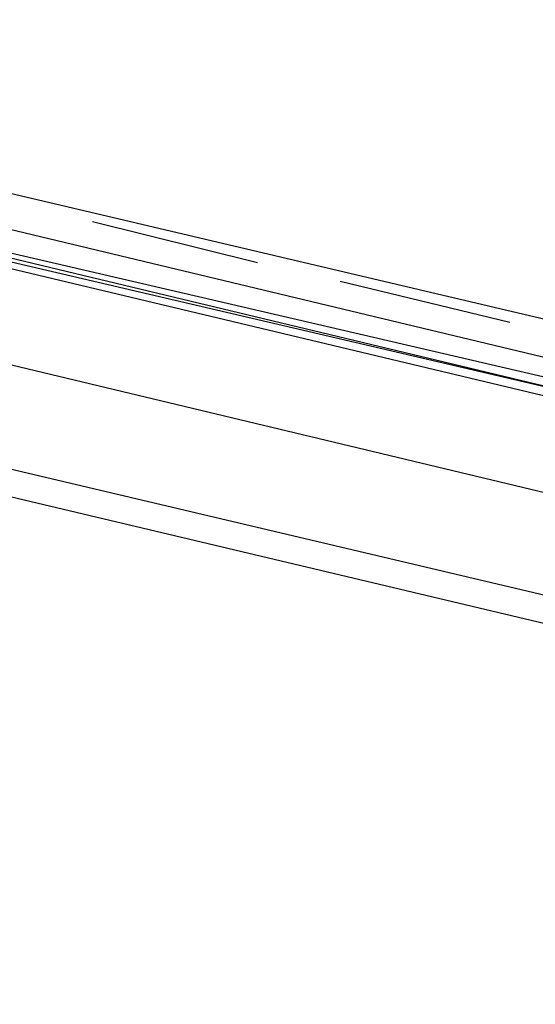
# Model space of a CAD drawing. Header units: feet. Extents: x -79 to 198, y -22 to 181.
# Tile 62 of 96: x 110.7 to 112.19, y 92.97 to 95.83. Entities that reach past the tile are written whole.
import ezdxf

# ---------------------------------------------------------------- set-up
doc = ezdxf.new("R2010")
doc.units = ezdxf.units.FT
doc.layers.add('A-LINEA', color=7, linetype='CONTINUOUS')

msp = doc.modelspace()

# ---------------------------------------------------------------- linework, layer by layer
at = {"layer": 'A-LINEA'}
for p, q in [((108.5333, 95.8311), (116.84, 93.8711)), ((111.3867, 95.1244), (110.9067, 95.2444)), ((121.1867, 91.9511), (108.0267, 95.0711)), ((108.36, 95.0711), (116.6667, 93.1111)), ((108.36, 95.0711), (116.6667, 93.1111)), ((112.12, 94.9511), (111.6267, 95.0711))]:
    msp.add_line(p, q, dxfattribs=at)
for points in [[(108.4267, 95.3511), (110.2133, 94.9378), (112.3867, 94.4178)], [(108.4267, 95.3511), (110.2133, 94.9378), (112.3867, 94.4178)], [(112.4667, 94.7644), (112.4667, 94.7644), (112.4667, 94.7911), (110.2933, 95.3111)], [(110.28, 95.2444), (112.52, 94.7244), (112.52, 94.7111), (112.52, 94.6978), (112.5067, 94.6978), (110.28, 95.2311)], [(110.2667, 95.2044), (112.5067, 94.6711), (112.5067, 94.6844), (112.5067, 94.6978), (110.28, 95.2178)]]:
    msp.add_lwpolyline(points, dxfattribs=at)

doc.saveas('drawing.dxf')
